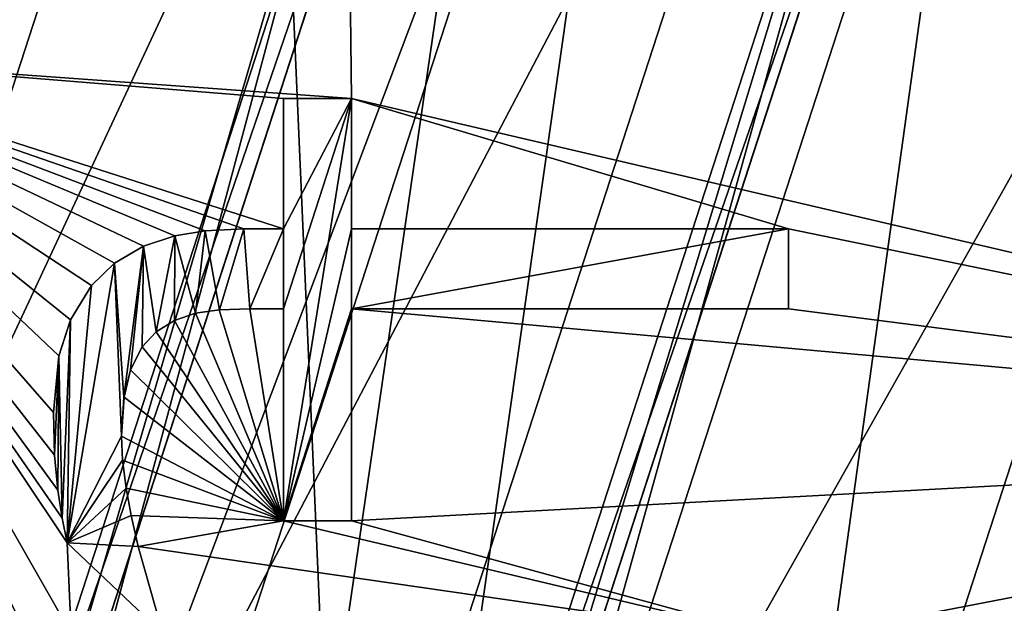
# Model space of a CAD drawing. Header units: millimetres. Extents: x -50 to 50, y -120 to 419.
# Tile 169 of 241: x -18.29 to -12.8, y 303.81 to 307.06. Entities that reach past the tile are written whole.
import ezdxf

# ---------------------------------------------------------------- set-up
doc = ezdxf.new("R2010")
doc.units = ezdxf.units.MM
doc.header["$LTSCALE"] = 81.481481
for name, color, linetype in [('115', 7, 'CONTINUOUS'), ('117', 7, 'CONTINUOUS'), ('119', 7, 'CONTINUOUS'), ('121', 7, 'CONTINUOUS'), ('124', 7, 'CONTINUOUS'), ('125', 7, 'CONTINUOUS'), ('126', 7, 'CONTINUOUS'), ('130', 7, 'CONTINUOUS'), ('132', 7, 'CONTINUOUS'), ('134', 7, 'CONTINUOUS'), ('139', 7, 'CONTINUOUS'), ('140', 7, 'CONTINUOUS'), ('141', 7, 'CONTINUOUS'), ('143', 7, 'CONTINUOUS'), ('145', 7, 'CONTINUOUS'), ('147', 7, 'CONTINUOUS'), ('148', 7, 'CONTINUOUS'), ('150', 7, 'CONTINUOUS'), ('152', 7, 'CONTINUOUS'), ('154', 7, 'CONTINUOUS'), ('155', 7, 'CONTINUOUS'), ('157', 7, 'CONTINUOUS'), ('159', 7, 'CONTINUOUS'), ('2004', 7, 'CONTINUOUS'), ('2006', 7, 'CONTINUOUS'), ('2007', 7, 'CONTINUOUS'), ('2008', 7, 'CONTINUOUS'), ('2009', 7, 'CONTINUOUS'), ('2010', 7, 'CONTINUOUS'), ('2019', 7, 'CONTINUOUS'), ('2020', 7, 'CONTINUOUS'), ('2021', 7, 'CONTINUOUS'), ('2022', 7, 'CONTINUOUS'), ('2023', 7, 'CONTINUOUS'), ('2024', 7, 'CONTINUOUS'), ('2025', 7, 'CONTINUOUS'), ('2026', 7, 'CONTINUOUS'), ('2027', 7, 'CONTINUOUS'), ('2028', 7, 'CONTINUOUS'), ('2029', 7, 'CONTINUOUS'), ('2030', 7, 'CONTINUOUS'), ('2031', 7, 'CONTINUOUS'), ('2032', 7, 'CONTINUOUS'), ('2033', 7, 'CONTINUOUS'), ('2034', 7, 'CONTINUOUS'), ('2035', 7, 'CONTINUOUS'), ('2036', 7, 'CONTINUOUS'), ('2037', 7, 'CONTINUOUS'), ('2038', 7, 'CONTINUOUS'), ('2039', 7, 'CONTINUOUS'), ('2040', 7, 'CONTINUOUS'), ('2041', 7, 'CONTINUOUS'), ('2042', 7, 'CONTINUOUS'), ('2043', 7, 'CONTINUOUS'), ('2138', 7, 'CONTINUOUS'), ('2150', 7, 'CONTINUOUS'), ('2341', 7, 'CONTINUOUS'), ('2342', 7, 'CONTINUOUS'), ('2381', 7, 'CONTINUOUS'), ('2425', 7, 'CONTINUOUS')]:
    doc.layers.add(name, color=color, linetype=linetype)

msp = doc.modelspace()

# ---------------------------------------------------------------- linework, layer by layer
at = {"layer": '115', "linetype": 'CONTINUOUS'}
msp.add_3dface([(-21, 300, 1), (-21.8434, 315.8703, 1), (-16.9894, 312.3435, 1), (-21, 300, 1)], dxfattribs=at)
at = {"layer": '117', "linetype": 'CONTINUOUS'}
for points in [[(-21, 300), (-16.9894, 312.3435), (-16.45, 300), (-21, 300)], [(-16.45, 300), (-16.9894, 312.3435), (-13.3083, 309.6691), (-16.45, 300)]]:
    msp.add_3dface(points, dxfattribs=at)
at = {"layer": '119', "linetype": 'CONTINUOUS'}
for points in [[(-17.1916, 312.4904, 2.5), (-21.25, 300, 2.5), (-16.5848, 312.0496, 2.5), (-17.1916, 312.4904, 2.5)], [(-16.5848, 312.0496, 2.5), (-21.25, 300, 2.5), (-20.5, 300, 2.5), (-16.5848, 312.0496, 2.5)]]:
    msp.add_3dface(points, dxfattribs=at)
at = {"layer": '121', "linetype": 'CONTINUOUS'}
for points in [[(-27.3904, 308.8997, 5), (-28.8, 300, 5), (-17.3534, 312.608, 5), (-27.3904, 308.8997, 5)], [(-17.3534, 312.608, 5), (-28.8, 300, 5), (-21.45, 300, 5), (-17.3534, 312.608, 5)]]:
    msp.add_3dface(points, dxfattribs=at)
at = {"layer": '124', "linetype": 'CONTINUOUS'}
for points in [[(-21, 300, 1), (-16.9894, 312.3435, 1), (-21, 300), (-21, 300, 1)], [(-21, 300), (-16.9894, 312.3435, 1), (-16.9894, 312.3435), (-21, 300)]]:
    msp.add_3dface(points, dxfattribs=at)
at = {"layer": '125', "linetype": 'CONTINUOUS'}
for points in [[(-16.25, 300, 2.3), (-16.25, 300, 0.2), (-13.1465, 309.5515, 0.2), (-16.25, 300, 2.3)], [(-13.1465, 309.5515, 2.3), (-16.25, 300, 2.3), (-13.1465, 309.5515, 0.2), (-13.1465, 309.5515, 2.3)]]:
    msp.add_3dface(points, dxfattribs=at)
at = {"layer": '126', "linetype": 'CONTINUOUS'}
for points in [[(-21.25, 300, 4.8), (-17.1916, 312.4904, 2.5), (-17.1916, 312.4905, 4.8), (-21.25, 300, 4.8)], [(-21.25, 300, 2.5), (-17.1916, 312.4904, 2.5), (-21.25, 300, 4.8), (-21.25, 300, 2.5)]]:
    msp.add_3dface(points, dxfattribs=at)
at = {"layer": '130', "linetype": 'CONTINUOUS'}
for points in [[(-17.3534, 312.608, 5), (-21.45, 300, 5), (-17.1916, 312.4905, 4.8), (-17.3534, 312.608, 5)], [(-21.45, 300, 5), (-21.25, 300, 4.8), (-17.1916, 312.4905, 4.8), (-21.45, 300, 5)]]:
    msp.add_3dface(points, dxfattribs=at)
at = {"layer": '132', "linetype": 'CONTINUOUS'}
for points in [[(-16.45, 300, 2.5), (-13.1465, 309.5515, 2.3), (-13.3083, 309.6691, 2.5), (-16.45, 300, 2.5)], [(-16.25, 300, 2.3), (-13.1465, 309.5515, 2.3), (-16.45, 300, 2.5), (-16.25, 300, 2.3)]]:
    msp.add_3dface(points, dxfattribs=at)
at = {"layer": '134', "linetype": 'CONTINUOUS'}
for points in [[(-16.45, 300), (-13.3083, 309.6691), (-16.25, 300, 0.2), (-16.45, 300)], [(-16.25, 300, 0.2), (-13.3083, 309.6691), (-13.1465, 309.5515, 0.2), (-16.25, 300, 0.2)]]:
    msp.add_3dface(points, dxfattribs=at)
at = {"layer": '139', "linetype": 'CONTINUOUS'}
for points in [[(-16.8275, 312.226, 37.5), (-20.8, 300, 37.5), (-15.5331, 311.2855, 37.5), (-16.8275, 312.226, 37.5)], [(-15.5331, 311.2855, 37.5), (-20.8, 300, 37.5), (-19.2, 300, 37.5), (-15.5331, 311.2855, 37.5)]]:
    msp.add_3dface(points, dxfattribs=at)
at = {"layer": '140', "linetype": 'CONTINUOUS'}
for points in [[(-21, 300, 3), (-21, 300, 37.3), (-16.9893, 312.3435, 37.3), (-21, 300, 3)], [(-21, 300, 3), (-16.9893, 312.3435, 37.3), (-16.9893, 312.3435, 3), (-21, 300, 3)]]:
    msp.add_3dface(points, dxfattribs=at)
at = {"layer": '141', "linetype": 'CONTINUOUS'}
for points in [[(-16.45, 300, 2.5), (-13.3083, 309.6691, 2.5), (-16, 300, 2.5), (-16.45, 300, 2.5)], [(-16, 300, 2.5), (-13.3083, 309.6691, 2.5), (-12.9444, 309.4044, 2.5), (-16, 300, 2.5)]]:
    msp.add_3dface(points, dxfattribs=at)
at = {"layer": '143', "linetype": 'CONTINUOUS'}
for points in [[(-16, 300), (-12.9444, 309.4044, 2.5), (-12.9443, 309.4046), (-16, 300)], [(-16, 300, 2.5), (-12.9444, 309.4044, 2.5), (-16, 300), (-16, 300, 2.5)]]:
    msp.add_3dface(points, dxfattribs=at)
at = {"layer": '145', "linetype": 'CONTINUOUS'}
for points in [[(-14.25, 300, 4), (-11.5285, 308.3759), (-11.5285, 308.376, 4), (-14.25, 300, 4)], [(-14.25, 300, 4), (-14.25, 300), (-11.5285, 308.3759), (-14.25, 300, 4)]]:
    msp.add_3dface(points, dxfattribs=at)
at = {"layer": '147', "linetype": 'CONTINUOUS'}
for points in [[(-14.7246, 310.697, 6), (-18.2, 300, 6), (-16.25, 300, 6), (-14.7246, 310.697, 6)], [(-14.7246, 310.697, 6), (-16.25, 300, 6), (-13.1466, 309.5514, 6), (-14.7246, 310.697, 6)]]:
    msp.add_3dface(points, dxfattribs=at)
at = {"layer": '148', "linetype": 'CONTINUOUS'}
for points in [[(-19, 300, 37.3), (-19, 300, 6.8), (-15.3713, 311.1679, 6.8), (-19, 300, 37.3)], [(-19, 300, 37.3), (-15.3713, 311.1679, 6.8), (-15.3713, 311.1679, 37.3), (-19, 300, 37.3)]]:
    msp.add_3dface(points, dxfattribs=at)
at = {"layer": '150', "linetype": 'CONTINUOUS'}
for points in [[(-15.3713, 311.1679, 6.8), (-19, 300, 6.8), (-16.2516, 309.3828, 6.2343), (-15.3713, 311.1679, 6.8)], [(-18.2, 300, 6), (-14.7246, 310.697, 6), (-18.7657, 300, 6.2343), (-18.2, 300, 6)], [(-18.7657, 300, 6.2343), (-14.7246, 310.697, 6), (-16.2516, 309.3828, 6.2343), (-18.7657, 300, 6.2343)], [(-19, 300, 6.8), (-18.7657, 300, 6.2343), (-16.2516, 309.3828, 6.2343), (-19, 300, 6.8)]]:
    msp.add_3dface(points, dxfattribs=at)
at = {"layer": '152', "linetype": 'CONTINUOUS'}
for points in [[(-21, 300, 37.3), (-16.8275, 312.226, 37.5), (-16.9893, 312.3435, 37.3), (-21, 300, 37.3)], [(-21, 300, 37.3), (-20.8, 300, 37.5), (-16.8275, 312.226, 37.5), (-21, 300, 37.3)]]:
    msp.add_3dface(points, dxfattribs=at)
at = {"layer": '154', "linetype": 'CONTINUOUS'}
for points in [[(-15.5331, 311.2855, 37.5), (-19.2, 300, 37.5), (-15.3713, 311.1679, 37.3), (-15.5331, 311.2855, 37.5)], [(-19.2, 300, 37.5), (-19, 300, 37.3), (-15.3713, 311.1679, 37.3), (-19.2, 300, 37.5)]]:
    msp.add_3dface(points, dxfattribs=at)
at = {"layer": '155', "linetype": 'CONTINUOUS'}
for points in [[(-20.5, 300, 2.5), (-21, 300, 3), (-16.9893, 312.3435, 3), (-20.5, 300, 2.5)], [(-16.5848, 312.0496, 2.5), (-20.5, 300, 2.5), (-16.9893, 312.3435, 3), (-16.5848, 312.0496, 2.5)]]:
    msp.add_3dface(points, dxfattribs=at)
at = {"layer": '157', "linetype": 'CONTINUOUS'}
for points in [[(-16.25, 300, 6), (-11.5285, 308.376, 4), (-13.1466, 309.5514, 6), (-16.25, 300, 6)], [(-14.25, 300, 4), (-11.5285, 308.376, 4), (-16.25, 300, 6), (-14.25, 300, 4)]]:
    msp.add_3dface(points, dxfattribs=at)
at = {"layer": '159', "linetype": 'CONTINUOUS'}
for points in [[(-16, 300), (-12.9443, 309.4046), (-14.25, 300), (-16, 300)], [(-14.25, 300), (-12.9443, 309.4046), (-11.5285, 308.3759), (-14.25, 300)]]:
    msp.add_3dface(points, dxfattribs=at)
at = {"layer": '2004', "linetype": 'CONTINUOUS'}
for points in [[(-17, 300, 4), (-19, 300, 4), (-15.3714, 311.1678, 4), (-17, 300, 4)], [(-17, 300, 4), (-15.3714, 311.1678, 4), (-13.7533, 309.9923, 4), (-17, 300, 4)]]:
    msp.add_3dface(points, dxfattribs=at)
at = {"layer": '2006', "linetype": 'CONTINUOUS'}
for points in [[(-17, 300, 2.5), (-13.7533, 309.9923, 4), (-13.7533, 309.9924, 2.5), (-17, 300, 2.5)], [(-17, 300, 2.5), (-17, 300, 4), (-13.7533, 309.9923, 4), (-17, 300, 2.5)]]:
    msp.add_3dface(points, dxfattribs=at)
at = {"layer": '2007', "linetype": 'CONTINUOUS'}
for points in [[(-15.3714, 311.1678, 4), (-19, 300, 4), (-15.3713, 311.1679, 2.5), (-15.3714, 311.1678, 4)], [(-19, 300, 4), (-19, 300, 2.5), (-15.3713, 311.1679, 2.5), (-19, 300, 4)]]:
    msp.add_3dface(points, dxfattribs=at)
at = {"layer": '2008', "linetype": 'CONTINUOUS'}
for points in [[(-19, 300, 2.5), (-13.7533, 309.9924, 2.5), (-15.3713, 311.1679, 2.5), (-19, 300, 2.5)], [(-19, 300, 2.5), (-17, 300, 2.5), (-13.7533, 309.9924, 2.5), (-19, 300, 2.5)]]:
    msp.add_3dface(points, dxfattribs=at)
at = {"layer": '2009', "linetype": 'CONTINUOUS'}
msp.add_3dface([(-22.2, 300, 31), (-19.2552, 313.9885, 31), (-17.9607, 313.0481, 31), (-22.2, 300, 31)], dxfattribs=at)
at = {"layer": '2010', "linetype": 'CONTINUOUS'}
for points in [[(-23.5, 300, 71), (23.5, 300, 71), (19.0125, 313.8121, 71), (-23.5, 300, 71)], [(-19.0125, 313.8121, 71), (-23.5, 300, 71), (19.0125, 313.8121, 71), (-19.0125, 313.8121, 71)]]:
    msp.add_3dface(points, dxfattribs=at)
at = {"layer": '2019', "linetype": 'CONTINUOUS'}
for points in [[(-16.4374, 306.6235, 68.5), (-16.4374, 305.8972, 68.5), (-16.8171, 304.2686, 68.5), (-16.4374, 306.6235, 68.5)], [(-16.8171, 306.6235, 68.5), (-16.4374, 306.6235, 68.5), (-16.8171, 305.8972, 68.5), (-16.8171, 306.6235, 68.5)], [(-16.8171, 305.8972, 68.5), (-16.4374, 306.6235, 68.5), (-16.8171, 305.4515, 68.5), (-16.8171, 305.8972, 68.5)], [(-16.8171, 305.4515, 68.5), (-16.4374, 306.6235, 68.5), (-16.8171, 304.2686, 68.5), (-16.8171, 305.4515, 68.5)], [(-17.5966, 305.8001, 68.5), (-17.4223, 305.8587, 68.5), (-17.5258, 305.3236, 68.5), (-17.5966, 305.8001, 68.5)], [(-17.5258, 305.3236, 68.5), (-17.4223, 305.8587, 68.5), (-17.425, 305.386, 68.5), (-17.5258, 305.3236, 68.5)], [(-17.425, 305.386, 68.5), (-17.4223, 305.8587, 68.5), (-17.3072, 305.426, 68.5), (-17.425, 305.386, 68.5)], [(-17.4223, 305.8587, 68.5), (-17.2534, 305.8863, 68.5), (-17.3072, 305.426, 68.5), (-17.4223, 305.8587, 68.5)], [(-17.3072, 305.426, 68.5), (-17.2534, 305.8863, 68.5), (-17.1741, 305.4456, 68.5), (-17.3072, 305.426, 68.5)], [(-17.2534, 305.8863, 68.5), (-17.0371, 305.8972, 68.5), (-17.1741, 305.4456, 68.5), (-17.2534, 305.8863, 68.5)], [(-17.1741, 305.4456, 68.5), (-17.0371, 305.8972, 68.5), (-17.0041, 305.4515, 68.5), (-17.1741, 305.4456, 68.5)], [(-17.0371, 305.8972, 68.5), (-16.8171, 305.8972, 68.5), (-17.0041, 305.4515, 68.5), (-17.0371, 305.8972, 68.5)], [(-17.0041, 305.4515, 68.5), (-16.8171, 305.8972, 68.5), (-16.8171, 305.4515, 68.5), (-17.0041, 305.4515, 68.5)], [(-16.8171, 304.2686, 68.5), (-16.4374, 305.8972, 68.5), (-16.4374, 305.4515, 68.5), (-16.8171, 304.2686, 68.5)], [(-16.4374, 305.8972, 68.5), (-14, 305.8972, 68.5), (-16.4374, 305.4515, 68.5), (-16.4374, 305.8972, 68.5)], [(-16.4374, 305.4515, 68.5), (-14, 305.8972, 68.5), (-14, 305.4515, 68.5), (-16.4374, 305.4515, 68.5)], [(-17.7583, 305.7051, 68.5), (-17.5966, 305.8001, 68.5), (-17.7058, 304.9578, 68.5), (-17.7583, 305.7051, 68.5)], [(-17.7058, 304.9578, 68.5), (-17.5966, 305.8001, 68.5), (-17.6699, 305.1104, 68.5), (-17.7058, 304.9578, 68.5)], [(-17.6699, 305.1104, 68.5), (-17.5966, 305.8001, 68.5), (-17.6048, 305.2394, 68.5), (-17.6699, 305.1104, 68.5)], [(-17.6048, 305.2394, 68.5), (-17.5966, 305.8001, 68.5), (-17.5258, 305.3236, 68.5), (-17.6048, 305.2394, 68.5)], [(-17.8868, 305.5815, 68.5), (-17.7583, 305.7051, 68.5), (-18.022, 304.1475, 68.5), (-17.8868, 305.5815, 68.5)], [(-18.022, 304.1475, 68.5), (-17.7583, 305.7051, 68.5), (-17.7194, 304.7417, 68.5), (-18.022, 304.1475, 68.5)], [(-17.7194, 304.7417, 68.5), (-17.7583, 305.7051, 68.5), (-17.7058, 304.9578, 68.5), (-17.7194, 304.7417, 68.5)], [(-18.0043, 305.3904, 68.5), (-17.8868, 305.5815, 68.5), (-18.022, 304.1475, 68.5), (-18.0043, 305.3904, 68.5)], [(-16.4374, 304.2686, 68.5), (-16.8171, 304.2686, 68.5), (-16.4374, 305.4515, 68.5), (-16.4374, 304.2686, 68.5)], [(-18.0696, 305.1879, 68.5), (-18.0043, 305.3904, 68.5), (-18.0498, 304.2836, 68.5), (-18.0696, 305.1879, 68.5)], [(-18.0498, 304.2836, 68.5), (-18.0043, 305.3904, 68.5), (-18.022, 304.1475, 68.5), (-18.0498, 304.2836, 68.5)], [(-18.099, 304.8738, 68.5), (-18.0696, 305.1879, 68.5), (-18.0924, 304.6361, 68.5), (-18.099, 304.8738, 68.5)], [(-18.0924, 304.6361, 68.5), (-18.0696, 305.1879, 68.5), (-18.074, 304.4396, 68.5), (-18.0924, 304.6361, 68.5)], [(-18.074, 304.4396, 68.5), (-18.0696, 305.1879, 68.5), (-18.0498, 304.2836, 68.5), (-18.074, 304.4396, 68.5)], [(-17.7134, 304.6081, 68.5), (-18.022, 304.1475, 68.5), (-17.7194, 304.7417, 68.5), (-17.7134, 304.6081, 68.5)], [(-17.6943, 304.4506, 68.5), (-18.022, 304.1475, 68.5), (-17.7134, 304.6081, 68.5), (-17.6943, 304.4506, 68.5)], [(-17.6666, 304.2983, 68.5), (-18.022, 304.1475, 68.5), (-17.6943, 304.4506, 68.5), (-17.6666, 304.2983, 68.5)], [(-17.6259, 304.1255, 68.5), (-18.022, 304.1475, 68.5), (-17.6666, 304.2983, 68.5), (-17.6259, 304.1255, 68.5)]]:
    msp.add_3dface(points, dxfattribs=at)
at = {"layer": '2020', "linetype": 'CONTINUOUS'}
for points in [[(-14, 305.4515, 68.5), (-14, 305.8972, 68.5), (-14, 305.8972, 69), (-14, 305.4515, 68.5)], [(-14, 305.4515, 68.5), (-14, 305.8972, 69), (-14, 305.4515, 69), (-14, 305.4515, 68.5)]]:
    msp.add_3dface(points, dxfattribs=at)
at = {"layer": '2021', "linetype": 'CONTINUOUS'}
for points in [[(-16.4374, 305.4515, 68.5), (-14, 305.4515, 68.5), (-16.4374, 305.4515, 69), (-16.4374, 305.4515, 68.5)], [(-14, 305.4515, 68.5), (-14, 305.4515, 69), (-16.4374, 305.4515, 69), (-14, 305.4515, 68.5)]]:
    msp.add_3dface(points, dxfattribs=at)
at = {"layer": '2022', "linetype": 'CONTINUOUS'}
for points in [[(-16.4374, 304.2686, 68.5), (-16.4374, 305.4515, 68.5), (-16.4374, 304.2686, 69), (-16.4374, 304.2686, 68.5)], [(-16.4374, 305.4515, 68.5), (-16.4374, 305.4515, 69), (-16.4374, 304.2686, 69), (-16.4374, 305.4515, 68.5)]]:
    msp.add_3dface(points, dxfattribs=at)
at = {"layer": '2023', "linetype": 'CONTINUOUS'}
for points in [[(-16.8171, 304.2686, 68.5), (-16.4374, 304.2686, 68.5), (-16.4374, 304.2686, 69), (-16.8171, 304.2686, 68.5)], [(-16.8171, 304.2686, 68.5), (-16.4374, 304.2686, 69), (-16.8171, 304.2686, 69), (-16.8171, 304.2686, 68.5)]]:
    msp.add_3dface(points, dxfattribs=at)
at = {"layer": '2024', "linetype": 'CONTINUOUS'}
for points in [[(-16.8171, 305.4515, 68.5), (-16.8171, 304.2686, 68.5), (-16.8171, 305.4515, 69), (-16.8171, 305.4515, 68.5)], [(-16.8171, 304.2686, 68.5), (-16.8171, 304.2686, 69), (-16.8171, 305.4515, 69), (-16.8171, 304.2686, 68.5)]]:
    msp.add_3dface(points, dxfattribs=at)
at = {"layer": '2025', "linetype": 'CONTINUOUS'}
for points in [[(-17.0041, 305.4515, 68.5), (-16.8171, 305.4515, 68.5), (-16.8171, 305.4515, 69), (-17.0041, 305.4515, 68.5)], [(-17.0041, 305.4515, 68.5), (-16.8171, 305.4515, 69), (-17.0041, 305.4515, 69), (-17.0041, 305.4515, 68.5)]]:
    msp.add_3dface(points, dxfattribs=at)
at = {"layer": '2026', "linetype": 'CONTINUOUS'}
for points in [[(-17.3072, 305.426, 68.5), (-17.1741, 305.4456, 68.5), (-17.3072, 305.426, 69), (-17.3072, 305.426, 68.5)], [(-17.3072, 305.426, 69), (-17.1741, 305.4456, 68.5), (-17.1742, 305.4456, 69), (-17.3072, 305.426, 69)], [(-17.1741, 305.4456, 68.5), (-17.0041, 305.4515, 68.5), (-17.1742, 305.4456, 69), (-17.1741, 305.4456, 68.5)], [(-17.0041, 305.4515, 68.5), (-17.0041, 305.4515, 69), (-17.1742, 305.4456, 69), (-17.0041, 305.4515, 68.5)]]:
    msp.add_3dface(points, dxfattribs=at)
at = {"layer": '2027', "linetype": 'CONTINUOUS'}
for points in [[(-17.425, 305.386, 68.5), (-17.3072, 305.426, 68.5), (-17.425, 305.386, 69), (-17.425, 305.386, 68.5)], [(-17.3072, 305.426, 68.5), (-17.3072, 305.426, 69), (-17.425, 305.386, 69), (-17.3072, 305.426, 68.5)], [(-17.5258, 305.3236, 68.5), (-17.425, 305.386, 68.5), (-17.5258, 305.3236, 69), (-17.5258, 305.3236, 68.5)], [(-17.5258, 305.3236, 69), (-17.425, 305.386, 68.5), (-17.425, 305.386, 69), (-17.5258, 305.3236, 69)]]:
    msp.add_3dface(points, dxfattribs=at)
at = {"layer": '2028', "linetype": 'CONTINUOUS'}
for points in [[(-17.6048, 305.2394, 68.5), (-17.5258, 305.3236, 68.5), (-17.6048, 305.2394, 69), (-17.6048, 305.2394, 68.5)], [(-17.5258, 305.3236, 68.5), (-17.5258, 305.3236, 69), (-17.6048, 305.2394, 69), (-17.5258, 305.3236, 68.5)], [(-17.6699, 305.1104, 68.5), (-17.6048, 305.2394, 68.5), (-17.6699, 305.1104, 69), (-17.6699, 305.1104, 68.5)], [(-17.6699, 305.1104, 69), (-17.6048, 305.2394, 68.5), (-17.6048, 305.2394, 69), (-17.6699, 305.1104, 69)]]:
    msp.add_3dface(points, dxfattribs=at)
at = {"layer": '2029', "linetype": 'CONTINUOUS'}
for points in [[(-17.7058, 304.9578, 68.5), (-17.6699, 305.1104, 68.5), (-17.7057, 304.958, 69), (-17.7058, 304.9578, 68.5)], [(-17.6699, 305.1104, 68.5), (-17.6699, 305.1104, 69), (-17.7057, 304.958, 69), (-17.6699, 305.1104, 68.5)], [(-17.7194, 304.7417, 69), (-17.7058, 304.9578, 68.5), (-17.7057, 304.958, 69), (-17.7194, 304.7417, 69)], [(-17.7194, 304.7417, 68.5), (-17.7058, 304.9578, 68.5), (-17.7194, 304.7417, 69), (-17.7194, 304.7417, 68.5)]]:
    msp.add_3dface(points, dxfattribs=at)
at = {"layer": '2030', "linetype": 'CONTINUOUS'}
for points in [[(-17.7134, 304.6081, 68.5), (-17.7194, 304.7417, 68.5), (-17.7134, 304.6081, 69), (-17.7134, 304.6081, 68.5)], [(-17.7194, 304.7417, 68.5), (-17.7194, 304.7417, 69), (-17.7134, 304.6081, 69), (-17.7194, 304.7417, 68.5)], [(-17.6943, 304.4506, 68.5), (-17.7134, 304.6081, 68.5), (-17.6943, 304.4506, 69), (-17.6943, 304.4506, 68.5)], [(-17.6943, 304.4506, 69), (-17.7134, 304.6081, 68.5), (-17.7134, 304.6081, 69), (-17.6943, 304.4506, 69)]]:
    msp.add_3dface(points, dxfattribs=at)
at = {"layer": '2031', "linetype": 'CONTINUOUS'}
for points in [[(-17.6666, 304.2983, 68.5), (-17.6943, 304.4506, 68.5), (-17.6666, 304.2984, 69), (-17.6666, 304.2983, 68.5)], [(-17.6943, 304.4506, 68.5), (-17.6943, 304.4506, 69), (-17.6666, 304.2984, 69), (-17.6943, 304.4506, 68.5)], [(-17.6259, 304.1255, 69), (-17.6666, 304.2983, 68.5), (-17.6666, 304.2984, 69), (-17.6259, 304.1255, 69)], [(-17.6259, 304.1255, 68.5), (-17.6666, 304.2983, 68.5), (-17.6259, 304.1255, 69), (-17.6259, 304.1255, 68.5)]]:
    msp.add_3dface(points, dxfattribs=at)
at = {"layer": '2032', "linetype": 'CONTINUOUS'}
for points in [[(-18.022, 304.1475, 68.5), (-17.6259, 304.1255, 68.5), (-17.6259, 304.1255, 69), (-18.022, 304.1475, 68.5)], [(-18.022, 304.1475, 68.5), (-17.6259, 304.1255, 69), (-18.022, 304.1475, 69), (-18.022, 304.1475, 68.5)]]:
    msp.add_3dface(points, dxfattribs=at)
at = {"layer": '2033', "linetype": 'CONTINUOUS'}
for points in [[(-18.074, 304.4396, 68.5), (-18.0498, 304.2836, 68.5), (-18.074, 304.4396, 69), (-18.074, 304.4396, 68.5)], [(-18.074, 304.4396, 69), (-18.0498, 304.2836, 68.5), (-18.0498, 304.2836, 69), (-18.074, 304.4396, 69)], [(-18.0498, 304.2836, 68.5), (-18.022, 304.1475, 68.5), (-18.0498, 304.2836, 69), (-18.0498, 304.2836, 68.5)], [(-18.022, 304.1475, 68.5), (-18.022, 304.1475, 69), (-18.0498, 304.2836, 69), (-18.022, 304.1475, 68.5)]]:
    msp.add_3dface(points, dxfattribs=at)
at = {"layer": '2034', "linetype": 'CONTINUOUS'}
for points in [[(-18.099, 304.8738, 68.5), (-18.0924, 304.6361, 68.5), (-18.099, 304.8738, 69), (-18.099, 304.8738, 68.5)], [(-18.099, 304.8738, 69), (-18.0924, 304.6361, 68.5), (-18.0924, 304.636, 69), (-18.099, 304.8738, 69)], [(-18.0924, 304.6361, 68.5), (-18.074, 304.4396, 68.5), (-18.0924, 304.636, 69), (-18.0924, 304.6361, 68.5)], [(-18.074, 304.4396, 68.5), (-18.074, 304.4396, 69), (-18.0924, 304.636, 69), (-18.074, 304.4396, 68.5)]]:
    msp.add_3dface(points, dxfattribs=at)
at = {"layer": '2035', "linetype": 'CONTINUOUS'}
for points in [[(-18.0043, 305.3904, 68.5), (-18.0696, 305.1879, 68.5), (-18.0043, 305.3904, 69), (-18.0043, 305.3904, 68.5)], [(-18.0043, 305.3904, 69), (-18.0696, 305.1879, 68.5), (-18.0695, 305.1883, 69), (-18.0043, 305.3904, 69)], [(-18.0696, 305.1879, 68.5), (-18.099, 304.8738, 68.5), (-18.0695, 305.1883, 69), (-18.0696, 305.1879, 68.5)], [(-18.099, 304.8738, 68.5), (-18.099, 304.8738, 69), (-18.0695, 305.1883, 69), (-18.099, 304.8738, 68.5)]]:
    msp.add_3dface(points, dxfattribs=at)
at = {"layer": '2036', "linetype": 'CONTINUOUS'}
for points in [[(-17.7583, 305.7051, 69), (-17.8868, 305.5815, 68.5), (-17.8869, 305.5815, 69), (-17.7583, 305.7051, 69)], [(-17.7583, 305.7051, 68.5), (-17.8868, 305.5815, 68.5), (-17.7583, 305.7051, 69), (-17.7583, 305.7051, 68.5)], [(-17.8868, 305.5815, 68.5), (-18.0043, 305.3904, 68.5), (-17.8869, 305.5815, 69), (-17.8868, 305.5815, 68.5)], [(-18.0043, 305.3904, 68.5), (-18.0043, 305.3904, 69), (-17.8869, 305.5815, 69), (-18.0043, 305.3904, 68.5)]]:
    msp.add_3dface(points, dxfattribs=at)
at = {"layer": '2037', "linetype": 'CONTINUOUS'}
for points in [[(-17.4223, 305.8587, 69), (-17.5966, 305.8001, 68.5), (-17.5967, 305.8001, 69), (-17.4223, 305.8587, 69)], [(-17.4223, 305.8587, 68.5), (-17.5966, 305.8001, 68.5), (-17.4223, 305.8587, 69), (-17.4223, 305.8587, 68.5)], [(-17.5966, 305.8001, 68.5), (-17.7583, 305.7051, 68.5), (-17.5967, 305.8001, 69), (-17.5966, 305.8001, 68.5)], [(-17.7583, 305.7051, 68.5), (-17.7583, 305.7051, 69), (-17.5967, 305.8001, 69), (-17.7583, 305.7051, 68.5)]]:
    msp.add_3dface(points, dxfattribs=at)
at = {"layer": '2038', "linetype": 'CONTINUOUS'}
for points in [[(-17.2534, 305.8863, 68.5), (-17.4223, 305.8587, 68.5), (-17.2534, 305.8863, 69), (-17.2534, 305.8863, 68.5)], [(-17.4223, 305.8587, 68.5), (-17.4223, 305.8587, 69), (-17.2534, 305.8863, 69), (-17.4223, 305.8587, 68.5)], [(-17.0371, 305.8972, 68.5), (-17.2534, 305.8863, 68.5), (-17.0371, 305.8972, 69), (-17.0371, 305.8972, 68.5)], [(-17.0371, 305.8972, 69), (-17.2534, 305.8863, 68.5), (-17.2534, 305.8863, 69), (-17.0371, 305.8972, 69)]]:
    msp.add_3dface(points, dxfattribs=at)
at = {"layer": '2039', "linetype": 'CONTINUOUS'}
for points in [[(-16.8171, 305.8972, 68.5), (-17.0371, 305.8972, 68.5), (-17.0371, 305.8972, 69), (-16.8171, 305.8972, 68.5)], [(-16.8171, 305.8972, 68.5), (-17.0371, 305.8972, 69), (-16.8171, 305.8972, 69), (-16.8171, 305.8972, 68.5)]]:
    msp.add_3dface(points, dxfattribs=at)
at = {"layer": '2040', "linetype": 'CONTINUOUS'}
for points in [[(-16.8171, 306.6235, 68.5), (-16.8171, 305.8972, 68.5), (-16.8171, 306.6235, 69), (-16.8171, 306.6235, 68.5)], [(-16.8171, 305.8972, 68.5), (-16.8171, 305.8972, 69), (-16.8171, 306.6235, 69), (-16.8171, 305.8972, 68.5)]]:
    msp.add_3dface(points, dxfattribs=at)
at = {"layer": '2041', "linetype": 'CONTINUOUS'}
for points in [[(-16.4374, 306.6235, 68.5), (-16.8171, 306.6235, 68.5), (-16.8171, 306.6235, 69), (-16.4374, 306.6235, 68.5)], [(-16.4374, 306.6235, 68.5), (-16.8171, 306.6235, 69), (-16.4374, 306.6235, 69), (-16.4374, 306.6235, 68.5)]]:
    msp.add_3dface(points, dxfattribs=at)
at = {"layer": '2042', "linetype": 'CONTINUOUS'}
for points in [[(-16.4374, 305.8972, 68.5), (-16.4374, 306.6235, 68.5), (-16.4374, 305.8972, 69), (-16.4374, 305.8972, 68.5)], [(-16.4374, 306.6235, 68.5), (-16.4374, 306.6235, 69), (-16.4374, 305.8972, 69), (-16.4374, 306.6235, 68.5)]]:
    msp.add_3dface(points, dxfattribs=at)
at = {"layer": '2043', "linetype": 'CONTINUOUS'}
for points in [[(-14, 305.8972, 68.5), (-16.4374, 305.8972, 68.5), (-14, 305.8972, 69), (-14, 305.8972, 68.5)], [(-14, 305.8972, 69), (-16.4374, 305.8972, 68.5), (-16.4374, 305.8972, 69), (-14, 305.8972, 69)]]:
    msp.add_3dface(points, dxfattribs=at)
at = {"layer": '2138', "linetype": 'CONTINUOUS'}
for points in [[(-22, 300, 68), (-22, 300, 31.2), (-17.7984, 312.9313, 31.2), (-22, 300, 68)], [(-22, 300, 68), (-17.7984, 312.9313, 31.2), (-20.7157, 307.4067, 68), (-22, 300, 68)]]:
    msp.add_3dface(points, dxfattribs=at)
at = {"layer": '2150', "linetype": 'CONTINUOUS'}
for points in [[(-22.2, 300, 31), (-17.9607, 313.0481, 31), (-22.0586, 300, 31.0586), (-22.2, 300, 31)], [(-17.9607, 313.0481, 31), (-22, 300, 31.2), (-22.0586, 300, 31.0586), (-17.9607, 313.0481, 31)], [(-22, 300, 31.2), (-17.9607, 313.0481, 31), (-17.7984, 312.9313, 31.2), (-22, 300, 31.2)]]:
    msp.add_3dface(points, dxfattribs=at)
at = {"layer": '2341', "linetype": 'CONTINUOUS'}
for points in [[(-4.4274, 307.2559, 67.5), (-6.0104, 306.0104, 67.5), (-16.9061, 314.0777, 67.5), (-4.4274, 307.2559, 67.5)], [(-6.0104, 306.0104, 67.5), (-7.2559, 304.4274, 67.5), (-16.9061, 314.0777, 67.5), (-6.0104, 306.0104, 67.5)]]:
    msp.add_3dface(points, dxfattribs=at)
at = {"layer": '2342', "linetype": 'CONTINUOUS'}
for points in [[(-7.2559, 304.4274, 67.5), (-16.9596, 314.0133, 67.7501), (-16.9061, 314.0777, 67.5), (-7.2559, 304.4274, 67.5)], [(-7.2559, 304.4274, 67.5), (-17.0128, 313.9487, 68), (-16.9596, 314.0133, 67.7501), (-7.2559, 304.4274, 67.5)], [(-17.0128, 313.9487, 68), (-7.2559, 304.4274, 67.5), (-16.9536, 313.5562, 68.7072), (-17.0128, 313.9487, 68)], [(-16.9536, 313.5562, 68.7072), (-7.2559, 304.4274, 67.5), (-16.9491, 313.5474, 68.7161), (-16.9536, 313.5562, 68.7072)], [(-16.9491, 313.5474, 68.7161), (-7.2559, 304.4274, 67.5), (-16.5114, 312.9759, 69), (-16.9491, 313.5474, 68.7161)], [(-7.2559, 304.4274, 67.5), (-8.2485, 304.713, 69), (-16.5114, 312.9759, 69), (-7.2559, 304.4274, 67.5)]]:
    msp.add_3dface(points, dxfattribs=at)
at = {"layer": '2381', "linetype": 'CONTINUOUS'}
for points in [[(-16.5114, 312.9759, 69), (-16.4374, 306.6235, 69), (-19.8447, 306.8694, 69), (-16.5114, 312.9759, 69)], [(-8.2485, 304.713, 69), (-16.4374, 306.6235, 69), (-16.5114, 312.9759, 69), (-8.2485, 304.713, 69)], [(-19.8447, 306.8694, 69), (-16.8561, 300.2732, 69), (-21, 300, 69), (-19.8447, 306.8694, 69)], [(-18.0498, 304.2836, 69), (-18.022, 304.1475, 69), (-19.8447, 306.8694, 69), (-18.0498, 304.2836, 69)], [(-18.022, 304.1475, 69), (-18, 303.6413, 69), (-19.8447, 306.8694, 69), (-18.022, 304.1475, 69)], [(-18.074, 304.4396, 69), (-18.0498, 304.2836, 69), (-19.8447, 306.8694, 69), (-18.074, 304.4396, 69)], [(-18.0924, 304.636, 69), (-18.074, 304.4396, 69), (-19.8447, 306.8694, 69), (-18.0924, 304.636, 69)], [(-18.099, 304.8738, 69), (-18.0924, 304.636, 69), (-19.8447, 306.8694, 69), (-18.099, 304.8738, 69)], [(-18.0695, 305.1883, 69), (-18.099, 304.8738, 69), (-19.8447, 306.8694, 69), (-18.0695, 305.1883, 69)], [(-18.0043, 305.3904, 69), (-18.0695, 305.1883, 69), (-19.8447, 306.8694, 69), (-18.0043, 305.3904, 69)], [(-17.8869, 305.5815, 69), (-18.0043, 305.3904, 69), (-19.8447, 306.8694, 69), (-17.8869, 305.5815, 69)], [(-17.7583, 305.7051, 69), (-17.8869, 305.5815, 69), (-19.8447, 306.8694, 69), (-17.7583, 305.7051, 69)], [(-17.5967, 305.8001, 69), (-17.7583, 305.7051, 69), (-19.8447, 306.8694, 69), (-17.5967, 305.8001, 69)], [(-17.4223, 305.8587, 69), (-17.5967, 305.8001, 69), (-19.8447, 306.8694, 69), (-17.4223, 305.8587, 69)], [(-17.2534, 305.8863, 69), (-17.4223, 305.8587, 69), (-19.8447, 306.8694, 69), (-17.2534, 305.8863, 69)], [(-17.0371, 305.8972, 69), (-17.2534, 305.8863, 69), (-19.8447, 306.8694, 69), (-17.0371, 305.8972, 69)], [(-16.8171, 305.8972, 69), (-17.0371, 305.8972, 69), (-19.8447, 306.8694, 69), (-16.8171, 305.8972, 69)], [(-16.8171, 306.6235, 69), (-16.8171, 305.8972, 69), (-19.8447, 306.8694, 69), (-16.8171, 306.6235, 69)], [(-16.4374, 306.6235, 69), (-16.8171, 306.6235, 69), (-19.8447, 306.8694, 69), (-16.4374, 306.6235, 69)], [(-18, 303.6413, 69), (-18, 303.1296, 69), (-19.8447, 306.8694, 69), (-18, 303.6413, 69)], [(-18, 303.1296, 69), (-16.9656, 300.8078, 69), (-19.8447, 306.8694, 69), (-18, 303.1296, 69)], [(-16.9153, 300.4284, 69), (-16.8561, 300.2732, 69), (-19.8447, 306.8694, 69), (-16.9153, 300.4284, 69)], [(-16.9512, 300.5916, 69), (-16.9153, 300.4284, 69), (-19.8447, 306.8694, 69), (-16.9512, 300.5916, 69)], [(-16.9656, 300.8078, 69), (-16.9512, 300.5916, 69), (-19.8447, 306.8694, 69), (-16.9656, 300.8078, 69)], [(-16.4374, 306.6235, 69), (-14, 305.8972, 69), (-16.4374, 305.8972, 69), (-16.4374, 306.6235, 69)], [(-14, 305.8972, 69), (-16.4374, 306.6235, 69), (-8.2485, 304.713, 69), (-14, 305.8972, 69)], [(-14, 305.4515, 69), (-14, 305.8972, 69), (-8.2485, 304.713, 69), (-14, 305.4515, 69)], [(-17.3072, 305.426, 69), (-16.8171, 304.2686, 69), (-17.425, 305.386, 69), (-17.3072, 305.426, 69)], [(-16.8171, 304.2686, 69), (-17.3072, 305.426, 69), (-17.1742, 305.4456, 69), (-16.8171, 304.2686, 69)], [(-17.0041, 305.4515, 69), (-16.8171, 304.2686, 69), (-17.1742, 305.4456, 69), (-17.0041, 305.4515, 69)], [(-16.8171, 305.4515, 69), (-16.8171, 304.2686, 69), (-17.0041, 305.4515, 69), (-16.8171, 305.4515, 69)], [(-16.4374, 305.4515, 69), (-14, 305.4515, 69), (-8.2485, 304.713, 69), (-16.4374, 305.4515, 69)], [(-16.4374, 304.2686, 69), (-16.4374, 305.4515, 69), (-8.2485, 304.713, 69), (-16.4374, 304.2686, 69)], [(-16.8171, 304.2686, 69), (-17.5258, 305.3236, 69), (-17.425, 305.386, 69), (-16.8171, 304.2686, 69)], [(-17.5258, 305.3236, 69), (-16.8171, 304.2686, 69), (-17.6048, 305.2394, 69), (-17.5258, 305.3236, 69)], [(-16.8171, 304.2686, 69), (-17.6699, 305.1104, 69), (-17.6048, 305.2394, 69), (-16.8171, 304.2686, 69)], [(-17.6699, 305.1104, 69), (-16.8171, 304.2686, 69), (-17.7057, 304.958, 69), (-17.6699, 305.1104, 69)], [(-16.8171, 304.2686, 69), (-17.7194, 304.7417, 69), (-17.7057, 304.958, 69), (-16.8171, 304.2686, 69)], [(-17.7194, 304.7417, 69), (-16.8171, 304.2686, 69), (-17.7134, 304.6081, 69), (-17.7194, 304.7417, 69)], [(-14, 303.6028, 69), (-16.4374, 304.2686, 69), (-8.2485, 304.713, 69), (-14, 303.6028, 69)], [(-14, 303.6028, 69), (-8.2485, 304.713, 69), (-9.5, 300, 69), (-14, 303.6028, 69)], [(-16.8171, 304.2686, 69), (-17.6943, 304.4506, 69), (-17.7134, 304.6081, 69), (-16.8171, 304.2686, 69)], [(-17.6943, 304.4506, 69), (-16.8171, 304.2686, 69), (-17.6666, 304.2984, 69), (-17.6943, 304.4506, 69)], [(-16.8171, 304.2686, 69), (-17.6259, 304.1255, 69), (-17.6666, 304.2984, 69), (-16.8171, 304.2686, 69)], [(-17.6259, 304.1255, 69), (-16.8171, 304.2686, 69), (-14, 303.6028, 69), (-17.6259, 304.1255, 69)], [(-16.8171, 304.2686, 69), (-16.4374, 304.2686, 69), (-14, 303.6028, 69), (-16.8171, 304.2686, 69)], [(-18.022, 304.1475, 69), (-17.6259, 304.1255, 69), (-17.4883, 303.6413, 69), (-18.022, 304.1475, 69)], [(-18, 303.6413, 69), (-18.022, 304.1475, 69), (-17.4883, 303.6413, 69), (-18, 303.6413, 69)], [(-17.6259, 304.1255, 69), (-14, 303.6028, 69), (-17.4883, 303.6413, 69), (-17.6259, 304.1255, 69)]]:
    msp.add_3dface(points, dxfattribs=at)
at = {"layer": '2425', "linetype": 'CONTINUOUS'}
for points in [[(-20.7157, 307.4067, 68), (-16.9536, 313.5562, 68.7072), (-21.1607, 304.8396, 68.7071), (-20.7157, 307.4067, 68)], [(-16.9536, 313.5562, 68.7072), (-19.8447, 306.8694, 69), (-21.1607, 304.8396, 68.7071), (-16.9536, 313.5562, 68.7072)], [(-16.9536, 313.5562, 68.7072), (-16.9491, 313.5474, 68.7161), (-19.8447, 306.8694, 69), (-16.9536, 313.5562, 68.7072)], [(-16.9491, 313.5474, 68.7161), (-16.5114, 312.9759, 69), (-19.8447, 306.8694, 69), (-16.9491, 313.5474, 68.7161)]]:
    msp.add_3dface(points, dxfattribs=at)

doc.saveas('drawing.dxf')
